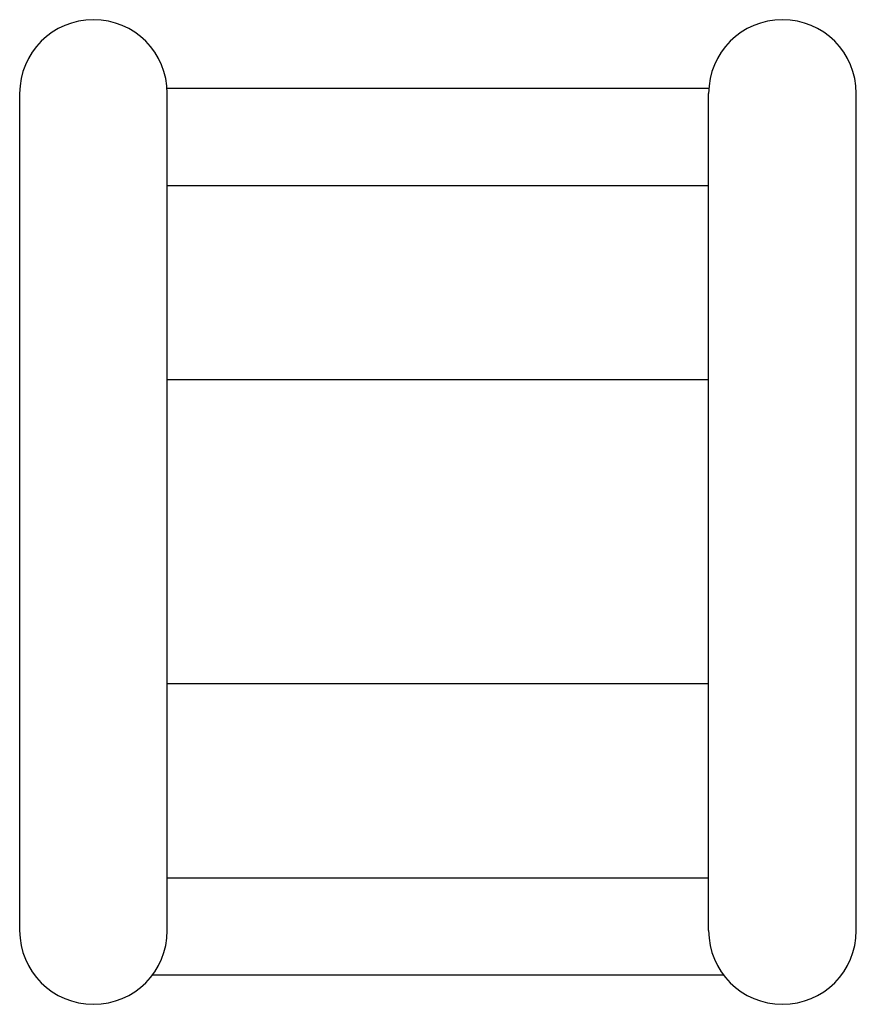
# Model space of a CAD drawing. Header units: millimetres. Extents: x 0 to 1682, y 0 to 1188.
# Tile 32 of 46: x 1435 to 1452, y 566 to 586. Entities that reach past the tile are written whole.
import ezdxf

# ---------------------------------------------------------------- set-up
doc = ezdxf.new("R2010")
doc.units = ezdxf.units.MM
doc.header["$LTSCALE"] = 92.51
doc.layers.add('REAR_CASE-RC19W-SHAPE', color=7, linetype='CONTINUOUS')

msp = doc.modelspace()

# ---------------------------------------------------------------- linework, layer by layer
at = {"layer": 'REAR_CASE-RC19W-SHAPE', "color": 7, "linetype": 'Continuous'}
for p, q in [((1434.575, 584.88), (1434.575, 567.88)), ((1448.579, 584.98), (1437.572, 584.98)), ((1437.575, 567.88), (1437.575, 584.88)), ((1448.575, 567.88), (1448.575, 584.88)), ((1451.575, 567.88), (1451.575, 584.88)), ((1448.575, 583.008), (1437.575, 583.008)), ((1448.575, 579.064), (1437.575, 579.064)), ((1437.575, 572.896), (1448.575, 572.896)), ((1437.575, 568.952), (1448.575, 568.952)), ((1437.275, 566.98), (1448.875, 566.98))]:
    msp.add_line(p, q, dxfattribs=at)
for centre, start, end in [((1436.075, 584.88), 0, 180), ((1450.075, 584.88), 0, 180), ((1436.075, 567.88), 180, 0), ((1450.075, 567.88), 180, 0)]:
    msp.add_arc(centre, 1.5, start, end, dxfattribs=at)

doc.saveas('drawing.dxf')
